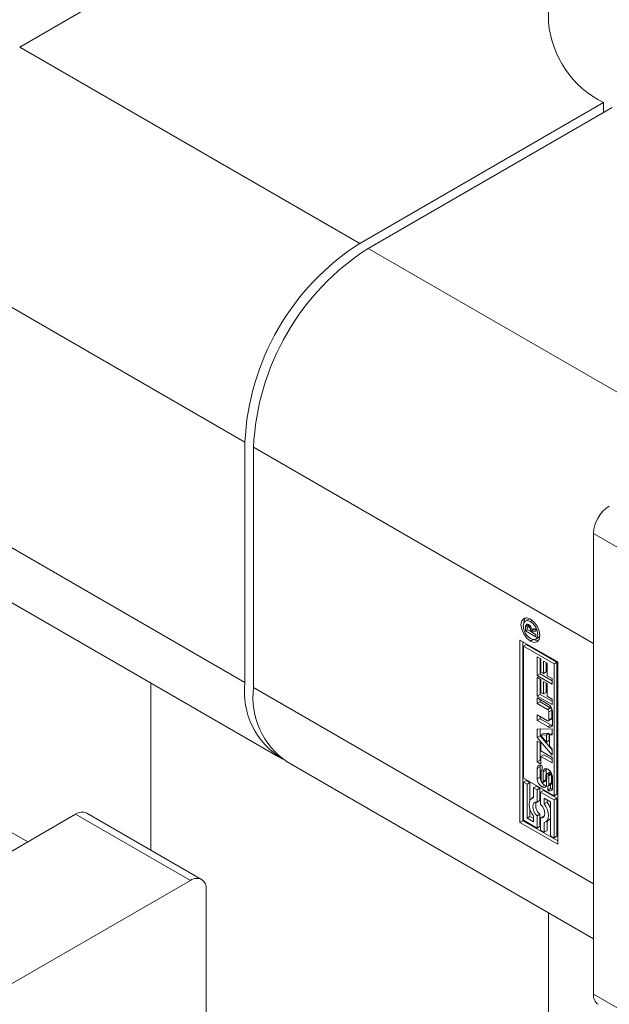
# Model space of a CAD drawing. Header units: millimetres. Extents: x 450 to 25135, y 150 to 17673.
# Tile 205 of 256: x 10960 to 10989, y 11423 to 11471. Entities that reach past the tile are written whole.
import ezdxf

# ---------------------------------------------------------------- set-up
doc = ezdxf.new("R2010")
doc.units = ezdxf.units.MM
doc.linetypes.add('SLD-Centrada-doble', pattern=[12.7, 6.35, -1.27, 1.27, -1.27, 1.27, -1.27])
doc.linetypes.add('SLD-Continua', pattern=[0])
doc.layers.add('COTAS', color=1, linetype='SLD-Continua')

msp = doc.modelspace()

# ---------------------------------------------------------------- linework, layer by layer
at = {"color": 7, "linetype": 'SLD-Continua', "lineweight": 18, "ltscale": 30}
for p, q in [((10986.204, 11874.498), (10986.204, 11471.331)), ((10966.606, 11430.538), (10966.606, 11438.765)), ((10986.204, 11427.451), (10986.204, 10409.828))]:
    msp.add_line(p, q, dxfattribs=at)
at = {"layer": 'COTAS', "linetype": 'SLD-Continua', "lineweight": 18, "ltscale": 30}
for p, q in [((10986.204, 11485.152), (10960.141, 11470.106)), ((10976.9, 11460.432), (10988.924, 11467.373)), ((10988.924, 11466.883), (10988.924, 11467.373)), ((10989.348, 11467.128), (10977.324, 11460.187)), ((10971.243, 11438.794), (10971.243, 11450.634)), ((10971.667, 11450.389), (10971.667, 11438.549)), ((10988.426, 11446.144), (10988.426, 11423.444)), ((10956.142, 11444.805), (10972.9, 11435.131)), ((10985.203, 11441.902), (10985.061, 11441.821)), ((10985.287, 11441.605), (10985.178, 11441.542)), ((10985.302, 11441.926), (10985.203, 11441.902)), ((10985.212, 11441.562), (10985.212, 11441.62)), ((10985.071, 11441.346), (10985.071, 11441.538)), ((10985.17, 11441.404), (10985.071, 11441.346)), ((10985.577, 11441.054), (10985.071, 11441.346)), ((10985.155, 11441.484), (10985.154, 11441.47)), ((10985.154, 11441.47), (10985.154, 11441.455)), ((10985.154, 11441.455), (10985.154, 11441.413)), ((10985.154, 11441.413), (10985.319, 11441.318)), ((10985.317, 11441.571), (10985.24, 11441.527)), ((10985.358, 11441.501), (10985.295, 11441.464)), ((10985.461, 11441.426), (10985.319, 11441.344)), ((10985.461, 11441.399), (10985.319, 11441.318)), ((10985.319, 11441.318), (10985.319, 11441.344)), ((10985.484, 11441.386), (10985.342, 11441.304)), ((10985.577, 11441.321), (10985.342, 11441.304)), ((10985.342, 11441.304), (10985.577, 11441.168)), ((10985.384, 11441.328), (10985.361, 11441.342)), ((10985.382, 11441.423), (10985.577, 11441.455)), ((10985.461, 11441.426), (10985.461, 11441.436)), ((10985.461, 11441.399), (10985.461, 11441.426)), ((10985.577, 11441.393), (10985.484, 11441.386)), ((10985.577, 11441.455), (10985.577, 11441.321)), ((10985.577, 11441.168), (10985.577, 11441.054)), ((10984.801, 11440.888), (10986.658, 11439.816)), ((10984.801, 11431.906), (10984.801, 11440.888)), ((10984.943, 11440.806), (10984.943, 11431.987)), ((10984.976, 11440.584), (10985.118, 11440.666)), ((10986.624, 11439.796), (10985.118, 11440.666)), ((10985.574, 11440.933), (10985.715, 11441.015)), ((10988.426, 11428.874), (10988.426, 11440.714)), ((10984.976, 11440.584), (10984.976, 11434.088)), ((10986.483, 11439.715), (10984.976, 11440.584)), ((10960.54, 11430.944), (10945.261, 11439.764)), ((10985.653, 11440.06), (10985.831, 11439.957)), ((10985.653, 11439.136), (10985.653, 11440.06)), ((10985.794, 11439.218), (10985.794, 11439.978)), ((10985.831, 11439.957), (10985.831, 11439.306)), ((10985.956, 11439.853), (10986.135, 11439.75)), ((10985.956, 11439.234), (10985.956, 11439.853)), ((10986.098, 11439.316), (10986.098, 11439.772)), ((10986.135, 11439.75), (10986.135, 11439.131)), ((10986.624, 11439.796), (10986.483, 11439.715)), ((10986.483, 11433.218), (10986.483, 11439.715)), ((10986.624, 11433.3), (10986.624, 11439.796)), ((10986.658, 11439.816), (10986.658, 11430.834)), ((10985.794, 11439.218), (10985.653, 11439.136)), ((10986.384, 11438.877), (10985.794, 11439.218)), ((10985.831, 11439.306), (10985.956, 11439.234)), ((10986.098, 11439.316), (10985.956, 11439.234)), ((10986.384, 11438.714), (10985.653, 11439.136)), ((10985.653, 11439.055), (10985.831, 11438.952)), ((10985.653, 11438.131), (10985.653, 11439.055)), ((10985.794, 11438.213), (10985.794, 11438.974)), ((10985.831, 11438.952), (10985.831, 11438.302)), ((10985.956, 11438.849), (10986.135, 11438.745)), ((10985.956, 11438.23), (10985.956, 11438.849)), ((10986.098, 11438.311), (10986.098, 11438.767)), ((10986.135, 11439.131), (10986.384, 11438.987)), ((10986.135, 11438.745), (10986.135, 11438.127)), ((10986.384, 11438.987), (10986.384, 11438.714)), ((10985.794, 11438.213), (10985.653, 11438.131)), ((10986.384, 11437.872), (10985.794, 11438.213)), ((10985.831, 11438.302), (10985.956, 11438.23)), ((10986.098, 11438.311), (10985.956, 11438.23)), ((10986.384, 11437.709), (10985.653, 11438.131)), ((10985.653, 11438.035), (10986.181, 11437.73)), ((10985.653, 11437.759), (10985.653, 11438.035)), ((10985.794, 11437.841), (10985.653, 11437.759)), ((10986.155, 11437.469), (10985.653, 11437.759)), ((10985.794, 11437.841), (10985.794, 11437.953)), ((10986.296, 11437.551), (10985.794, 11437.841)), ((10986.135, 11438.127), (10986.384, 11437.983)), ((10986.384, 11437.983), (10986.384, 11437.709)), ((10986.227, 11436.955), (10986.227, 11437.344)), ((10986.369, 11437.037), (10986.369, 11437.425)), ((10986.407, 11437.338), (10986.407, 11436.753)), ((10985.653, 11437.203), (10986.155, 11436.913)), ((10985.653, 11436.927), (10985.653, 11437.203)), ((10985.794, 11437.009), (10985.653, 11436.927)), ((10986.181, 11436.622), (10985.653, 11436.927)), ((10985.794, 11437.009), (10985.794, 11437.121)), ((10986.322, 11436.704), (10985.794, 11437.009)), ((10986.206, 11436.908), (10986.347, 11436.99)), ((10985.653, 11436.491), (10986.384, 11436.518)), ((10985.653, 11436.092), (10985.653, 11436.491)), ((10985.794, 11436.174), (10985.794, 11436.497)), ((10985.954, 11436.281), (10985.812, 11436.2)), ((10986.244, 11436.296), (10985.954, 11436.281)), ((10986.244, 11436.296), (10986.102, 11436.214)), ((10986.244, 11435.932), (10986.244, 11436.296)), ((10986.384, 11436.289), (10986.262, 11436.218)), ((10986.384, 11436.518), (10986.384, 11436.224)), ((10985.794, 11436.174), (10985.653, 11436.092)), ((10986.384, 11435.221), (10985.653, 11436.092)), ((10985.653, 11435.905), (10985.831, 11435.802)), ((10985.653, 11434.88), (10985.653, 11435.905)), ((10986.384, 11435.471), (10985.794, 11436.174)), ((10985.794, 11434.962), (10985.794, 11435.824)), ((10986.102, 11436.214), (10985.812, 11436.2)), ((10985.812, 11436.2), (10986.102, 11435.851)), ((10985.831, 11435.802), (10985.831, 11435.427)), ((10986.102, 11435.851), (10986.102, 11436.214)), ((10986.244, 11435.932), (10986.102, 11435.851)), ((10986.384, 11436.224), (10986.262, 11436.218)), ((10986.262, 11436.218), (10986.262, 11435.662)), ((10985.831, 11435.427), (10986.384, 11435.108)), ((10986.262, 11435.662), (10986.384, 11435.516)), ((10986.384, 11435.516), (10986.384, 11435.221)), ((10973.324, 11434.886), (10988.426, 11426.168)), ((10985.794, 11434.962), (10985.653, 11434.88)), ((10985.831, 11434.777), (10985.653, 11434.88)), ((10985.831, 11434.94), (10985.794, 11434.962)), ((10985.973, 11435.233), (10985.831, 11435.151)), ((10985.831, 11435.151), (10985.831, 11434.777)), ((10986.384, 11434.832), (10985.831, 11435.151)), ((10986.384, 11434.995), (10985.973, 11435.233)), ((10986.384, 11435.108), (10986.384, 11434.832)), ((10985.651, 11434.053), (10985.651, 11434.558)), ((10985.793, 11434.134), (10985.793, 11434.639)), ((10985.844, 11434.407), (10985.844, 11433.975)), ((10985.892, 11434.489), (10985.867, 11434.474)), ((10985.893, 11434.683), (10985.892, 11434.473)), ((10985.938, 11433.924), (10985.948, 11434.394)), ((10986.08, 11434.006), (10986.09, 11434.476)), ((10986.289, 11434.4), (10986.148, 11434.318)), ((10986.325, 11434.375), (10986.19, 11434.297)), ((10986.35, 11434.333), (10986.21, 11434.252)), ((10984.976, 11434.088), (10986.483, 11433.218)), ((10985.118, 11433.967), (10984.976, 11433.886)), ((10985.152, 11433.784), (10984.976, 11433.886)), ((10984.976, 11433.886), (10984.976, 11432.007)), ((10985.293, 11433.866), (10985.118, 11433.967)), ((10985.293, 11433.866), (10985.152, 11433.784)), ((10985.293, 11432.986), (10985.293, 11433.866)), ((10985.914, 11433.858), (10986.056, 11433.94)), ((10986.121, 11434.256), (10986.111, 11433.788)), ((10986.218, 11433.764), (10986.218, 11434.196)), ((10986.359, 11433.846), (10986.359, 11434.278)), ((10986.408, 11434.122), (10986.408, 11433.618)), ((10985.152, 11432.108), (10985.152, 11433.784)), ((10985.608, 11433.684), (10985.467, 11433.603)), ((10985.467, 11433.603), (10985.467, 11433.123)), ((10985.642, 11433.501), (10985.467, 11433.603)), ((10985.783, 11433.583), (10985.608, 11433.684)), ((10985.783, 11433.583), (10985.642, 11433.501)), ((10985.642, 11432.894), (10985.642, 11433.501)), ((10985.783, 11432.976), (10985.783, 11433.583)), ((10985.959, 11433.482), (10985.817, 11433.4)), ((10985.817, 11433.4), (10985.817, 11432.793)), ((10986.483, 11433.016), (10985.817, 11433.4)), ((10986.624, 11433.098), (10985.959, 11433.482)), ((10986.168, 11433.7), (10986.172, 11433.698)), ((10986.168, 11433.491), (10986.168, 11433.7)), ((10986.309, 11433.573), (10986.168, 11433.491)), ((10986.195, 11433.697), (10986.336, 11433.779)), ((10986.309, 11433.573), (10986.309, 11433.763)), ((10985.467, 11433.139), (10985.392, 11433.096)), ((10985.783, 11432.976), (10985.642, 11432.894)), ((10985.992, 11432.82), (10985.992, 11433.097)), ((10985.992, 11433.097), (10986.307, 11432.915)), ((10986.134, 11432.902), (10985.992, 11432.82)), ((10986.134, 11432.902), (10986.134, 11433.015)), ((10986.307, 11432.915), (10986.307, 11431.239)), ((10986.483, 11433.218), (10986.624, 11433.3)), ((10986.624, 11433.098), (10986.483, 11433.016)), ((10986.483, 11431.137), (10986.483, 11433.016)), ((10986.624, 11431.219), (10986.624, 11433.098)), ((10985.293, 11432.19), (10985.293, 11432.54)), ((10962.899, 11432.306), (10914.957, 11404.63)), ((10969.106, 11429.095), (10963.449, 11432.361)), ((10984.943, 11431.987), (10984.801, 11431.906)), ((10986.658, 11430.834), (10984.801, 11431.906)), ((10986.658, 11430.997), (10984.943, 11431.987)), ((10984.976, 11432.007), (10985.642, 11431.623)), ((10985.293, 11432.19), (10985.152, 11432.108)), ((10985.467, 11431.926), (10985.152, 11432.108)), ((10985.467, 11432.089), (10985.293, 11432.19)), ((10985.467, 11432.203), (10985.467, 11431.926)), ((10985.783, 11432.312), (10985.642, 11432.23)), ((10985.642, 11431.623), (10985.642, 11432.23)), ((10985.783, 11431.704), (10985.783, 11432.312)), ((10985.959, 11432.211), (10985.817, 11432.129)), ((10985.817, 11432.129), (10985.817, 11431.522)), ((10986.001, 11432.205), (10985.959, 11432.211)), ((10985.992, 11431.42), (10985.992, 11431.9)), ((10986.067, 11431.927), (10986.208, 11432.008)), ((10986.134, 11431.502), (10986.134, 11431.965)), ((10985.783, 11431.704), (10985.642, 11431.623)), ((10985.817, 11431.522), (10985.992, 11431.42)), ((10986.134, 11431.502), (10985.992, 11431.42)), ((10986.307, 11431.239), (10986.483, 11431.137)), ((10986.624, 11431.219), (10986.483, 11431.137)), ((10968.556, 11429.041), (10920.614, 11401.364)), ((10969.334, 11428.592), (10969.334, 11417.158))]:
    msp.add_line(p, q, dxfattribs=at)
at = {"layer": 'COTAS', "linetype": 'SLD-Centrada-doble', "lineweight": 18, "ltscale": 30}
for p, q in [((10960.141, 11470.106), (10976.9, 11460.432)), ((10954.484, 11460.308), (10971.243, 11450.634)), ((10994.082, 11450.512), (10977.324, 11460.187)), ((10988.426, 11440.714), (10971.667, 11450.389)), ((10954.484, 11448.468), (10971.243, 11438.794)), ((10994.082, 11442.879), (10988.426, 11446.144)), ((10985.212, 11441.62), (10985.071, 11441.538)), ((10985.182, 11441.669), (10985.081, 11441.611)), ((10985.296, 11441.596), (10985.206, 11441.544)), ((10985.414, 11441.851), (10985.318, 11441.795)), ((10985.311, 11441.578), (10985.232, 11441.532)), ((10985.448, 11440.911), (10985.318, 11440.836)), ((10988.426, 11428.874), (10971.667, 11438.549)), ((10986.296, 11437.551), (10986.155, 11437.469)), ((10986.369, 11437.425), (10986.227, 11437.344)), ((10986.369, 11437.037), (10986.227, 11436.955)), ((10986.322, 11436.704), (10986.181, 11436.622)), ((10985.793, 11434.639), (10985.651, 11434.558)), ((10985.892, 11434.487), (10985.875, 11434.477)), ((10986.09, 11434.476), (10985.948, 11434.394)), ((10986.17, 11434.316), (10986.31, 11434.396)), ((10985.793, 11434.134), (10985.651, 11434.053)), ((10986.069, 11433.954), (10985.928, 11433.873)), ((10986.078, 11433.981), (10985.936, 11433.899)), ((10986.08, 11434.006), (10985.938, 11433.924)), ((10986.359, 11434.278), (10986.218, 11434.196)), ((10986.359, 11433.846), (10986.218, 11433.764)), ((10986.023, 11433.736), (10985.881, 11433.654)), ((10986.32, 11433.567), (10986.178, 11433.485)), ((10986.342, 11433.784), (10986.201, 11433.702)), ((10986.355, 11433.81), (10986.214, 11433.729)), ((10968.556, 11429.041), (10962.899, 11432.306)), ((10994.082, 11420.179), (10988.426, 11423.444))]:
    msp.add_line(p, q, dxfattribs=at)
at = {"layer": 'COTAS', "linetype": 'SLD-Continua', "lineweight": 18, "ltscale": 30, "flags": 128}
for points in [[(10985.318, 11440.836), (10985.138, 11440.981), (10984.986, 11441.186), (10984.885, 11441.42), (10984.849, 11441.647), (10984.885, 11441.834), (10984.986, 11441.951), (10985.138, 11441.98), (10985.318, 11441.918)], [(10985.318, 11441.795), (10985.179, 11441.844), (10985.061, 11441.821), (10984.983, 11441.73), (10984.955, 11441.586), (10984.983, 11441.41), (10985.061, 11441.229), (10985.179, 11441.071), (10985.318, 11440.959)], [(10984.991, 11441.746), (10985.026, 11441.915), (10985.065, 11441.978)], [(10985.318, 11441.918), (10985.497, 11441.773), (10985.649, 11441.568), (10985.75, 11441.334), (10985.786, 11441.107), (10985.75, 11440.92), (10985.649, 11440.803), (10985.497, 11440.774), (10985.318, 11440.836)], [(10985.318, 11440.959), (10985.456, 11440.911), (10985.574, 11440.933), (10985.652, 11441.024), (10985.68, 11441.168), (10985.652, 11441.344), (10985.574, 11441.525), (10985.456, 11441.683), (10985.318, 11441.795)], [(10985.712, 11440.857), (10985.638, 11440.856), (10985.474, 11440.909)], [(10985.715, 11441.015), (10985.715, 11441.015), (10985.786, 11441.089)], [(10986.322, 11436.704), (10986.366, 11436.684), (10986.395, 11436.676)], [(10985.805, 11434.719), (10985.797, 11434.689), (10985.793, 11434.639)], [(10986.103, 11434.55), (10986.095, 11434.524), (10986.09, 11434.476)], [(10986.023, 11433.736), (10986.067, 11433.715), (10986.098, 11433.707)], [(10986.32, 11433.567), (10986.365, 11433.546), (10986.395, 11433.538)], [(10985.467, 11433.123), (10985.377, 11433.087), (10985.309, 11433.015), (10985.267, 11432.913), (10985.252, 11432.787), (10985.267, 11432.644), (10985.309, 11432.493), (10985.377, 11432.343), (10985.467, 11432.203)], [(10985.642, 11432.23), (10985.556, 11432.328), (10985.488, 11432.444), (10985.444, 11432.567), (10985.429, 11432.685), (10985.444, 11432.785), (10985.488, 11432.857), (10985.556, 11432.895), (10985.642, 11432.894)], [(10985.817, 11432.793), (10985.903, 11432.695), (10985.971, 11432.579), (10986.015, 11432.455), (10986.03, 11432.338), (10986.015, 11432.238), (10985.971, 11432.165), (10985.903, 11432.128), (10985.817, 11432.129)], [(10985.992, 11431.9), (10986.082, 11431.936), (10986.15, 11432.008), (10986.192, 11432.11), (10986.207, 11432.236), (10986.192, 11432.379), (10986.15, 11432.53), (10986.082, 11432.68), (10985.992, 11432.82)]]:
    msp.add_lwpolyline(points, dxfattribs=at)
at = {"layer": 'COTAS', "linetype": 'SLD-Continua', "lineweight": 18, "ltscale": 900}
for centre, radius, start, end in [((10991.08, 11471.768), 4.896, 185.1271, 243.871), ((10983.525, 11450.075), 12.294, 122.6055, 177.3945), ((10983.949, 11449.83), 12.294, 122.6055, 177.3945), ((10990.114, 11446.067), 1.69, 122.6055, 177.3945), ((10985.333, 11441.539), 0.263, 163.9639, 180.0341), ((10985.163, 11441.59), 0.0842, 117.0395, 165.5451), ((10985.162, 11441.566), 0.106, 54.9387, 110.7762), ((10985.507, 11441.618), 0.295, 172.4017, 179.5791), ((10985.12, 11441.476), 0.204, 56.3476, 59.9691), ((10985.135, 11441.47), 0.202, 60.0016, 60.6603), ((10985.091, 11441.405), 0.28, 38.3095, 58.9235), ((10985.278, 11441.478), 0.124, 154.5383, 176.8233), ((10985.194, 11441.515), 0.0312, 66.4928, 149.8979), ((10985.167, 11441.422), 0.128, 59.6245, 72.3788), ((10985.151, 11441.392), 0.162, 56.4913, 59.9717), ((10985.153, 11441.397), 0.156, 25.2493, 56.1895), ((10985.019, 11441.345), 0.3, 359.8234, 23.3094), ((10985.05, 11441.365), 0.337, 9.8439, 39.3586), ((10975.075, 11438.344), 3.859, 173.3016, 239.5173), ((10975.473, 11438.064), 3.836, 172.7442, 235.9436), ((10985.916, 11437.316), 0.492, 2.6055, 57.3945), ((10986.07, 11437.337), 0.158, 2.6055, 57.3945), ((10986.211, 11437.418), 0.158, 2.6055, 57.3945), ((10986.183, 11436.948), 0.0448, 230.7967, 9.214), ((10986.269, 11436.731), 0.14, 230.7967, 9.214), ((10986.317, 11437.032), 0.0516, 305.698, 5.6204), ((10985.791, 11434.58), 0.142, 50.7967, 189.214), ((10985.998, 11434.408), 0.154, 168.726, 180.3148), ((10985.917, 11434.426), 0.0708, 148.7073, 170.4477), ((10985.88, 11434.452), 0.026, 101.1651, 153.6061), ((10985.878, 11434.452), 0.0258, 56.8494, 98.1867), ((10985.722, 11434.415), 0.318, 57.5339, 59.9874), ((10986.088, 11434.412), 0.141, 50.4788, 187.144), ((10986.171, 11434.281), 0.0436, 123.4972, 156.9854), ((10986.157, 11434.298), 0.0218, 53.685, 118.7531), ((10986.138, 11434.263), 0.0616, 33.0726, 58.4398), ((10985.909, 11434.1), 0.5, 2.6055, 57.3945), ((10986.298, 11434.382), 0.0201, 60.2216, 116.7615), ((10986.15, 11434.276), 0.21, 0.5452, 14.1224), ((10986.15, 11434.075), 0.5, 182.6055, 237.3945), ((10986.256, 11434.149), 0.464, 181.8784, 209.0931), ((10986.046, 11433.976), 0.202, 180.3674, 192.2369), ((10986.021, 11433.968), 0.176, 191.432, 206.7326), ((10985.925, 11433.917), 0.067, 204.2436, 237.3809), ((10985.912, 11433.897), 0.0431, 238.3783, 239.996), ((10985.903, 11433.878), 0.0231, 234.9503, 290.702), ((10986.259, 11434.119), 0.45, 215.35, 238.3194), ((10985.897, 11433.887), 0.0335, 294.5698, 333.9079), ((10985.845, 11433.915), 0.093, 333.2271, 350.3718), ((10985.76, 11433.927), 0.178, 350.9127, 358.9453), ((10986.038, 11433.97), 0.0345, 300.8886, 333.5187), ((10985.986, 11433.996), 0.093, 333.2271, 350.3718), ((10985.902, 11434.009), 0.178, 350.9127, 358.9453), ((10986.245, 11434.249), 0.124, 157.0596, 177.0948), ((10986.062, 11434.212), 0.153, 15.0349, 33.4908), ((10986.005, 11434.194), 0.213, 0.6022, 15.8232), ((10986.21, 11433.845), 0.15, 346.7715, 0.4309), ((10985.971, 11433.765), 0.142, 230.8551, 9.5719), ((10986.337, 11433.759), 0.317, 237.8238, 239.9907), ((10986.185, 11433.722), 0.0274, 240.0873, 269.7199), ((10986.268, 11433.595), 0.142, 230.7967, 9.214), ((10986.183, 11433.718), 0.0236, 274.9954, 318.5152), ((10986.153, 11433.742), 0.0626, 320.0764, 347.525), ((10986.068, 11433.763), 0.15, 346.7715, 0.4309), ((10986.478, 11433.841), 0.317, 237.8238, 239.9907), ((10986.325, 11433.799), 0.0235, 300.1023, 318.6046), ((10986.294, 11433.824), 0.0626, 320.0764, 347.525), ((10986.113, 11432.737), 0.539, 162.4792, 232.2013), ((10985.225, 11432.22), 1.136, 17.6353, 36.8593), ((10963.221, 11431.857), 0.553, 65.6929, 125.6176), ((10986.079, 11432.225), 0.252, 300.8377, 334.9475), ((10968.86, 11428.668), 0.48, 350.786, 129.2033), ((10988.949, 11423.378), 0.527, 172.7442, 235.9436)]:
    msp.add_arc(centre, radius, start, end, dxfattribs=at)

doc.saveas('drawing.dxf')
